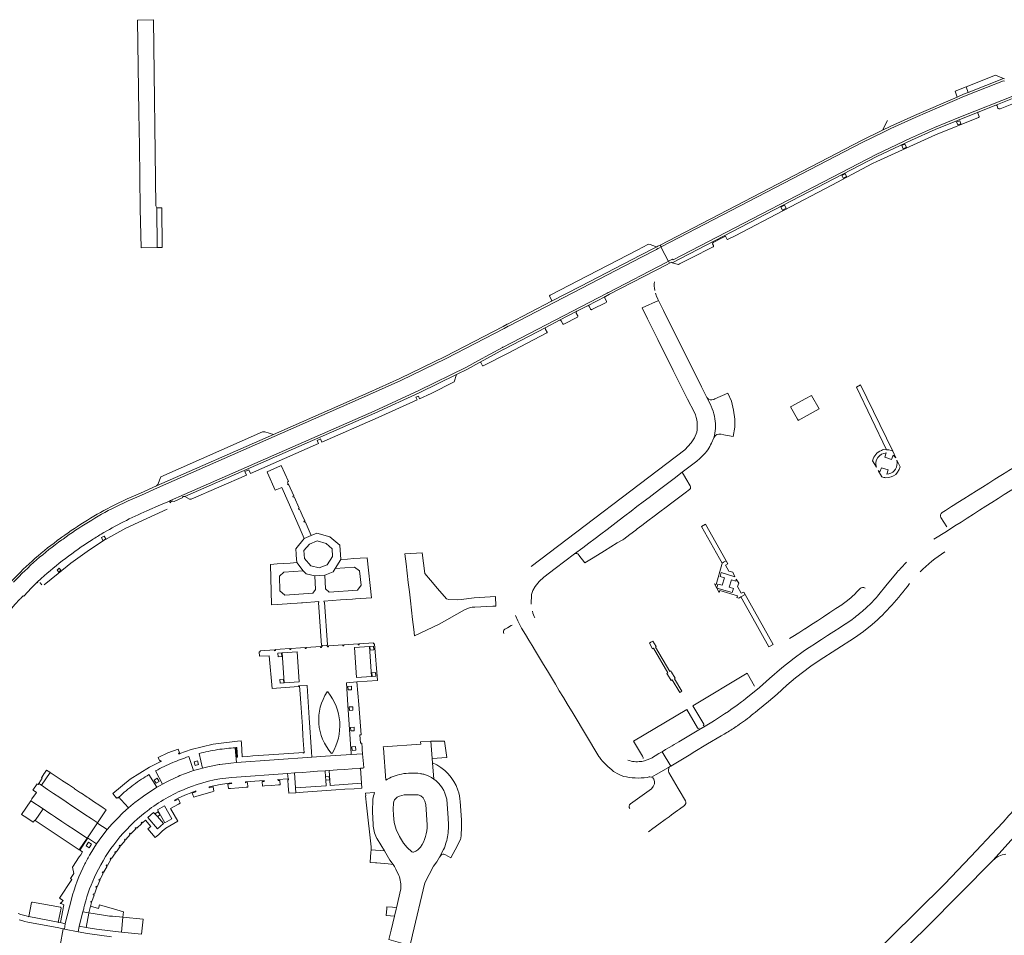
# Model space of a CAD drawing. Header units: metres. Extents: x 166325 to 190320, y 381923 to 404576.
# Tile 29 of 256: x 171239 to 171566, y 383836 to 384141. Entities that reach past the tile are written whole.
import ezdxf

# ---------------------------------------------------------------- set-up
doc = ezdxf.new("R2010")
doc.units = ezdxf.units.M
for name, color, linetype, lineweight in [('B-WE-VH-VERHARDING_ASFALT-GV', 8, 'Continuous', 18), ('B-WE-VH-VERHARDING_BETON-GV', 8, 'Continuous', 18), ('B-WE-VH-VERHARDING_BETONSTRAATSTEEN-GV', 8, 'Continuous', 18), ('B-WE-VH-VERHARDING_STRAATBAKSTEEN-GV', 8, 'Continuous', 18)]:
    doc.layers.add(name, color=color, linetype=linetype, lineweight=lineweight)

msp = doc.modelspace()

# ---------------------------------------------------------------- linework, layer by layer
at = {"layer": 'B-WE-VH-VERHARDING_ASFALT-GV', "flags": 128}
for points in [[(171467.381, 384015.208), (171467.308, 384015.351), (171465.669, 384018.647), (171453.061, 384044.003), (171452.861, 384044.406), (171451.395, 384047.354), (171445.918, 384044.855), (171447.694, 384041.279), (171451.112, 384034.397), (171453.168, 384030.258), (171454.223, 384028.135), (171456.269, 384024.014), (171460.998, 384014.494), (171463.326, 384010.067)], [(171468.791, 384012.459), (171467.522, 384014.996), (171467.484, 384015.047)], [(171464.089, 384003.516), (171463.392, 384001.664), (171462.244, 383999.973), (171460.093, 383997.65), (171409.005, 383958.931)], [(171468.955, 383999.883), (171469.795, 384001.675)], [(171409.036, 383946.367), (171409.159, 383949.534), (171409.611, 383950.923), (171410.331, 383952.195), (171411.691, 383953.851), (171413.218, 383955.356), (171417.064, 383958.235), (171423.494, 383963.048), (171426.235, 383965.13), (171428.161, 383966.593), (171430.3, 383968.218), (171432.213, 383969.671), (171434.268, 383971.232), (171436.253, 383972.74), (171438.25, 383974.257), (171440.186, 383975.727), (171442.274, 383977.314), (171444.213, 383978.786), (171446.258, 383980.34), (171448.227, 383981.835), (171450.245, 383983.369), (171452.207, 383984.859), (171454.345, 383986.483), (171456.61, 383988.203), (171459.286, 383990.236), (171464.076, 383993.876), (171465.13, 383994.782), (171466.114, 383995.764)], [(171587.853, 383996.452), (171575.169, 383988.392), (171572.293, 383986.563), (171570.312, 383985.303), (171568.343, 383984.051), (171566.386, 383982.806), (171564.314, 383981.488), (171562.254, 383980.178), (171560.233, 383978.893), (171558.175, 383977.584), (171556.09, 383976.258), (171554.064, 383974.97), (171552.015, 383973.667), (171549.961, 383972.36), (171547.113, 383970.549), (171542.983, 383967.93)], [(171530.752, 383956.949), (171528.102, 383953.808), (171527.438, 383953.021), (171524.252, 383948.989)], [(171403.835, 383942.574), (171404.557, 383940.763), (171405.251, 383939.469), (171405.878, 383938.425), (171407.195, 383936.233), (171408.299, 383934.396), (171409.383, 383932.59), (171410.489, 383930.751), (171411.809, 383928.553), (171413.134, 383926.348), (171414.457, 383924.145), (171415.765, 383921.968), (171417.087, 383919.767), (171418.402, 383917.578), (171419.745, 383915.343), (171421.029, 383913.205), (171422.955, 383909.967), (171431.532, 383895.722), (171431.714, 383895.483)], [(171513.623, 383939.799), (171511.752, 383938.594), (171509.688, 383937.266), (171508.787, 383936.686), (171507.639, 383935.947), (171505.623, 383934.65), (171504.33, 383933.817), (171503.538, 383933.307), (171501.46, 383931.97), (171500.92, 383931.622), (171499.472, 383930.578), (171496.524, 383928.454), (171492.351, 383925.14), (171488.307, 383921.689), (171484.969, 383918.599), (171484.91, 383918.567), (171481.695, 383915.96), (171480.427, 383914.938), (171479.621, 383914.347), (171478.962, 383913.863), (171477.546, 383912.824), (171475.492, 383911.318), (171474.61, 383910.671), (171473.37, 383909.858), (171471.344, 383908.53), (171469.992, 383907.644), (171469.167, 383907.154), (171466.932, 383905.825), (171464.743, 383904.523), (171462.526, 383903.205), (171460.339, 383901.904), (171458.119, 383900.584), (171456.642, 383899.706), (171455.898, 383899.264), (171453.741, 383897.981), (171452.589, 383897.296), (171455.433, 383892.515), (171462.126, 383896.523), (171462.944, 383897.013), (171467.714, 383899.856), (171472.26, 383902.565), (171473.222, 383903.138), (171473.266, 383903.164), (171474.054, 383903.627), (171474.125, 383903.669)], [(171482.886, 383909.844), (171483.493, 383910.332), (171484.409, 383911.068), (171487.994, 383913.95), (171490.853, 383916.446), (171494.075, 383919.439), (171496.954, 383921.815), (171502.059, 383925.698), (171504.763, 383927.596), (171516.532, 383935.148), (171519.586, 383937.254), (171522.453, 383939.609)], [(171447.589, 383888.749), (171448.297, 383888.917), (171448.431, 383888.91), (171448.521, 383888.905), (171449.023, 383888.877), (171450.634, 383889.766), (171454.676, 383891.996), (171455.063, 383892.21), (171455.138, 383892.272), (171455.197, 383892.321), (171455.433, 383892.515), (171452.589, 383897.296), (171451.519, 383896.66), (171450.258, 383895.91), (171449.345, 383895.368), (171449.245, 383895.308)], [(171436.469, 383890.703), (171438.047, 383889.796), (171439.729, 383889.099)], [(171356.37, 383881.481), (171356.281, 383877.299), (171356.5, 383873.122)], [(171367.63, 383883.001), (171371.411, 383882.95), (171372.353, 383882.614), (171373.111, 383881.96), (171373.722, 383880.893), (171374.06, 383879.711), (171374.42, 383872.948)], [(171381.39, 383875.167), (171380.94, 383881.501)], [(171365.263, 383869.092), (171364.16, 383871.452), (171363.523, 383873.796), (171363.27, 383876.211), (171363.137, 383878.184), (171363.21, 383880.161)], [(171357.8, 383868.311), (171360.212, 383864.308), (171362.06, 383861.241), (171363.096, 383859.762), (171363.577, 383859.075), (171363.704, 383858.899), (171364.082, 383858.191), (171365.03, 383856.172)], [(171372.243, 383865.544), (171371.38, 383864.692), (171370.65, 383864.166), (171369.953, 383863.854), (171369.633, 383863.857), (171369.332, 383863.964), (171367.769, 383865.485), (171366.61, 383866.862), (171365.263, 383869.092)], [(171378.585, 383862.22), (171379.93, 383864.78)], [(171365.67, 383851.662), (171364.204, 383845.401), (171364.095, 383844.935), (171363.541, 383842.571), (171362.455, 383837.934), (171361.73, 383834.841), (171368.731, 383832.865), (171368.844, 383833.122), (171369.149, 383834.418), (171369.621, 383836.422), (171373.68, 383853.651), (171375.072, 383856.493), (171376.57, 383859.28), (171377.625, 383860.717), (171378.585, 383862.22)]]:
    msp.add_lwpolyline(points, dxfattribs=at)
at = {"layer": 'B-WE-VH-VERHARDING_ASFALT-GV'}
for points in [[(171469.267, 384011.338, 0.0180041), (171468.791, 384012.459)], [(171463.326, 384010.067, -0.1552531), (171464.089, 384003.516)], [(171470.133, 384008.017, 0.0536412), (171469.267, 384011.338)], [(171469.795, 384001.675, 0.1005992), (171470.133, 384008.017)], [(171466.114, 383995.764, 0.1114818), (171468.955, 383999.883)], [(171538.372, 383957.104, -0.0517602), (171546.557, 383963.715)], [(171533.911, 383960.376, 0.0185182), (171530.752, 383956.949)], [(171522.453, 383939.609, 0.0549033), (171534.819, 383953.181)], [(171521.501, 383946.123, -0.0112438), (171519.655, 383944.417)], [(171410.28, 383941.768, -0.0503401), (171409.431, 383943.975)], [(171517.77, 383942.827, -0.0114367), (171515.787, 383941.304)], [(171513.82, 383939.93, 0.0480621), (171513.623, 383939.799)], [(171477.678, 383905.94, 0.0226155), (171482.886, 383909.844)], [(171474.125, 383903.669, 0.014805), (171477.678, 383905.94)], [(171431.714, 383895.483, 0.0626113), (171436.469, 383890.703)], [(171445.525, 383894.035, -0.1153986), (171441.183, 383894.498)], [(171445.874, 383894.085, -0.0116331), (171445.525, 383894.035)], [(171449.245, 383895.308, -0.0945609), (171445.874, 383894.085)], [(171365.902, 383889.851, 0.0920043), (171360.652, 383887.83)], [(171372.093, 383890.003, 0.0888366), (171365.902, 383889.851)], [(171380.94, 383881.501, 0.1967787), (171376.639, 383888.213)], [(171439.729, 383889.099, 0.0463646), (171443.657, 383888.557)], [(171443.657, 383888.557, 0.0462759), (171447.589, 383888.749)], [(171356.985, 383883.685, 0.0629748), (171356.37, 383881.481)], [(171363.21, 383880.161, -0.2379115), (171364.521, 383882.141)], [(171364.521, 383882.141, -0.1222164), (171367.63, 383883.001)], [(171356.5, 383873.122, 0.1085954), (171357.626, 383868.645)], [(171374.42, 383872.948, -0.1597844), (171372.243, 383865.544)], [(171365.03, 383856.172, -0.1223844), (171365.67, 383851.662)]]:
    msp.add_lwpolyline(points, format="xyb", dxfattribs=at)
at = {"layer": 'B-WE-VH-VERHARDING_BETON-GV', "flags": 128}
msp.add_lwpolyline([(171455.698, 383923.722), (171455.45, 383924.134), (171455.187, 383923.975), (171450.352, 383932.101), (171450.565, 383932.225), (171449.455, 383934.064), (171448.825, 383933.682), (171448.359, 383933.399), (171449.425, 383931.544), (171449.687, 383931.709), (171454.536, 383923.542), (171454.153, 383923.322), (171454.374, 383922.937), (171455.595, 383920.995), (171455.94, 383921.185), (171458.473, 383917.03), (171459.112, 383917.442), (171456.657, 383921.581), (171456.907, 383921.719)], close=True, dxfattribs=at)
at = {"layer": 'B-WE-VH-VERHARDING_BETONSTRAATSTEEN-GV', "flags": 128}
for points in [[(171278.146, 384140.571), (171278.581, 384109.723), (171278.737, 384098.66), (171279.032, 384077.784), (171279.31, 384064.906), (171284.71, 384064.922), (171284.58, 384078.181), (171284.264, 384078.855), (171283.396, 384140.728)], [(171566.078, 384121.212), (171563.474, 384122.334), (171553.652, 384118.351), (171554.381, 384116.563)], [(171554.381, 384116.563), (171553.652, 384118.351), (171550.006, 384116.997), (171550.684, 384114.995), (171552.855, 384115.933)], [(171569.444, 384112.855), (171570.722, 384115.173), (171563.538, 384112.306), (171563.72, 384112.306), (171563.896, 384112.229), (171563.985, 384112.086), (171564.277, 384111.322), (171564.357, 384111.184), (171564.512, 384111.081), (171564.694, 384111.042), (171564.956, 384111.058)], [(171508.977, 384085.743), (171522.495, 384092.849), (171523.983, 384093.53), (171543.507, 384102.472), (171557.758, 384108.177), (171557.933, 384108.327), (171557.988, 384108.449), (171558.001, 384108.566), (171557.588, 384109.656), (171557.588, 384109.798), (171557.624, 384109.888), (171557.729, 384109.987), (171543.41, 384104.18), (171535.53, 384100.66), (171524.04, 384095.25), (171455.9, 384059.89), (171458.003, 384059.353), (171458.334, 384059.52), (171462.186, 384061.462), (171469.511, 384065.155), (171469.641, 384065.328), (171469.68, 384065.473), (171469.66, 384065.612), (171469.381, 384066.205), (171469.373, 384066.339), (171469.399, 384066.476), (171469.464, 384066.556), (171469.581, 384066.646), (171472.337, 384068.043), (171473.664, 384068.715), (171474.231, 384067.672), (171474.384, 384067.612), (171476.825, 384068.843)], [(171551.947, 384106.111), (171550.89, 384105.721), (171550.517, 384106.733), (171551.574, 384107.123)], [(171533.823, 384098.296), (171532.777, 384097.828), (171532.307, 384098.879), (171533.353, 384099.346)], [(171513.944, 384088.628), (171512.809, 384088.052), (171512.351, 384088.955), (171513.487, 384089.53)], [(171284.71, 384064.922), (171286.369, 384064.944), (171286.192, 384078.197), (171284.58, 384078.181)], [(171493.785, 384078.026), (171492.588, 384077.435), (171492.094, 384078.433), (171493.292, 384079.025)], [(171445.4, 384062.407), (171450.384, 384064.992), (171450.848, 384065.233), (171450.41, 384065.347), (171448.567, 384065.993), (171448.181, 384066.043), (171447.805, 384065.945), (171444.466, 384064.214), (171424.579, 384053.904), (171415.797, 384049.353), (171415.315, 384049.102), (171415.233, 384049.059), (171415.17, 384048.949), (171415.168, 384048.829), (171415.941, 384047.389), (171415.961, 384047.241), (171415.829, 384047.07), (171425.584, 384052.13)], [(171433.773, 384048.713), (171427.751, 384045.583), (171427.813, 384045.58), (171428.008, 384045.569), (171428.173, 384045.519), (171428.313, 384045.41), (171428.818, 384044.42), (171428.922, 384044.341), (171429.061, 384044.285), (171429.211, 384044.315), (171434.014, 384046.724), (171434.095, 384046.848), (171434.116, 384046.966), (171434.094, 384047.092), (171433.579, 384048.104), (171433.538, 384048.252), (171433.547, 384048.403), (171433.583, 384048.516), (171433.681, 384048.622)], [(171424.467, 384041.855), (171424.539, 384041.972), (171424.559, 384042.096), (171424.536, 384042.238), (171424.04, 384043.18), (171424.003, 384043.287), (171424.004, 384043.41), (171424.045, 384043.543), (171424.162, 384043.687), (171424.209, 384043.742), (171418.449, 384040.748), (171418.5, 384040.751), (171418.732, 384040.76), (171418.873, 384040.688), (171419.012, 384040.549), (171419.568, 384039.539), (171419.69, 384039.477), (171419.918, 384039.497)], [(171358.175, 384008.413), (171371.124, 384014.315), (171370.718, 384015.186), (171371.517, 384015.558), (171371.919, 384014.677), (171375.813, 384016.452), (171383.445, 384020.282), (171384.162, 384022.719), (171372.01, 384016.75), (171357.096, 384009.893), (171293.882, 383982.124), (171295.409, 383981.294), (171295.999, 383981.238), (171314.322, 383989.246), (171313.773, 383990.466), (171315.121, 383991.073), (171315.676, 383989.838), (171338.315, 383999.733), (171337.83, 384000.809), (171338.943, 384001.31), (171339.433, 384000.222)], [(171517.173, 384018.506), (171527.252, 383997.706), (171528.03, 383997.634), (171528.785, 383997.436), (171529.275, 383997.221), (171518.573, 384019.318)], [(171502.309, 384015.77), (171500.162, 384014.624), (171497.925, 384013.43), (171495.719, 384012.252), (171495.27, 384012.013), (171495.231, 384011.992), (171497.583, 384007.897), (171497.796, 384007.526), (171497.864, 384007.404), (171504.864, 384011.285)], [(171284.474, 383985.666), (171323.3, 384002.751), (171320.465, 384003.715), (171319.704, 384003.689), (171285.928, 383988.726), (171284.889, 383986.152)], [(171471.646, 383961.562), (171472.502, 383960.008), (171473.005, 383960.282), (171473.905, 383960.771), (171467.06, 383972.986), (171465.714, 383972.164)], [(171267.584, 383968.108), (171266.633, 383967.556), (171266.101, 383968.472), (171267.053, 383969.024)], [(171345.369, 383965.951), (171342.113, 383968.713), (171337.723, 383970.02), (171335.904, 383969.214), (171333.586, 383968.192), (171333.576, 383968.185), (171330.795, 383964.801), (171330.916, 383962.964), (171330.937, 383962.645), (171331.099, 383960.181), (171333.224, 383957.48), (171334.164, 383956.461), (171337.06, 383955.757), (171340.37, 383955.96), (171343.161, 383957.1), (171343.911, 383958.229), (171345.696, 383961.195)], [(171341.204, 383959.469), (171338.543, 383958.405), (171335.719, 383959.101), (171333.614, 383961.592), (171333.441, 383964.157), (171335.286, 383966.33), (171337.832, 383967.371), (171340.875, 383966.484), (171342.854, 383964.738), (171343.011, 383962.261)], [(171470.729, 383951.716), (171471.12, 383953.047), (171472.597, 383952.649), (171473.318, 383955.123), (171471.852, 383955.528), (171472.267, 383956.915), (171476.803, 383955.502), (171476.062, 383956.945), (171474.815, 383957.308), (171473.654, 383959.381), (171474.43, 383959.82), (171473.905, 383960.771), (171473.005, 383960.282), (171472.502, 383960.008), (171472.499, 383959.517), (171470.538, 383952.937), (171469.963, 383953.108)], [(171252.668, 383957.638), (171251.935, 383957.018), (171251.359, 383957.7), (171252.092, 383958.32)], [(171470.729, 383951.716), (171471.558, 383950.274), (171471.728, 383950.849), (171477.608, 383949.115), (171477.438, 383948.539), (171478.148, 383948.33), (171478.813, 383948.753), (171480.213, 383949.519), (171479.715, 383950.393), (171478.908, 383949.997), (171477.693, 383952.207), (171478.086, 383953.297), (171477.237, 383954.619), (171477.062, 383954.008), (171475.616, 383954.46), (171474.894, 383951.974), (171476.354, 383951.571), (171475.917, 383950.197)], [(171482.2, 383942.7), (171488.078, 383932.196), (171489.463, 383932.931), (171480.213, 383949.519), (171478.813, 383948.753)], [(171350.997, 383921.92), (171355.982, 383922.296), (171355.23, 383932.268), (171350.244, 383931.891)], [(171264.806, 383873.685), (171267.688, 383878.012), (171266.717, 383878.658), (171265.589, 383879.408), (171263.538, 383880.771), (171261.787, 383881.935), (171261.41, 383882.185), (171259.501, 383883.454), (171259.206, 383883.65), (171258.546, 383884.089), (171257.226, 383884.966), (171257.14, 383885.023), (171255.128, 383886.361), (171253.195, 383887.645), (171253.072, 383887.727), (171251.075, 383889.054), (171249.024, 383890.417), (171246.184, 383886.112), (171248.203, 383884.765), (171250.197, 383883.434), (171252.251, 383882.064), (171254.347, 383880.665), (171256.325, 383879.345), (171258.526, 383877.876), (171260.651, 383876.459), (171262.699, 383875.091), (171264.694, 383873.761)], [(171340.507, 383890.946), (171338.013, 383890.77), (171335.519, 383890.594), (171333.025, 383890.417), (171330.526, 383890.241), (171330.285, 383890.224), (171330.655, 383885.237), (171340.877, 383885.959), (171340.74, 383887.809), (171340.653, 383888.98)], [(171352.571, 383886.785), (171342.219, 383886.054), (171341.866, 383891.055), (171340.507, 383890.946), (171340.653, 383888.98), (171341.851, 383889.069), (171341.932, 383887.897), (171340.74, 383887.809), (171340.877, 383885.959), (171330.655, 383885.237), (171330.773, 383883.649), (171333.269, 383883.823), (171336.339, 383884.037), (171339.408, 383884.251), (171344.036, 383884.574), (171347.109, 383884.783), (171350.182, 383884.993), (171352.678, 383885.163)], [(171352.24, 383891.774), (171351.978, 383891.756), (171349.484, 383891.579), (171346.991, 383891.403), (171344.497, 383891.227), (171341.866, 383891.055), (171342.219, 383886.054), (171352.571, 383886.785), (171352.455, 383888.527)], [(171242.645, 383881.005), (171246.708, 383878.292), (171248.665, 383876.987), (171249.52, 383876.416), (171250.816, 383875.552), (171252.967, 383874.117), (171254.999, 383872.761), (171257.087, 383871.368), (171259.176, 383869.975), (171261.33, 383868.538), (171261.457, 383868.672), (171264.806, 383873.685), (171264.694, 383873.761), (171262.699, 383875.091), (171260.651, 383876.459), (171258.526, 383877.876), (171256.325, 383879.345), (171254.347, 383880.665), (171252.251, 383882.064), (171250.197, 383883.434), (171248.203, 383884.765), (171246.184, 383886.112), (171245.273, 383886.72), (171245.045, 383886.375), (171244.799, 383886.538), (171244.706, 383886.599), (171243.32, 383884.545), (171243.467, 383884.448), (171244.49, 383883.77), (171243.034, 383881.587)], [(171244.135, 383874.434), (171258.751, 383864.675), (171261.33, 383868.538), (171259.176, 383869.975), (171257.087, 383871.368), (171254.999, 383872.761), (171252.967, 383874.117), (171250.816, 383875.552), (171249.52, 383876.416), (171248.665, 383876.987), (171246.708, 383878.292)], [(171284.827, 383877.943), (171287.25, 383873.662), (171289.545, 383874.96), (171287.121, 383879.242)], [(171284.726, 383875.693), (171283.933, 383876.606), (171283.493, 383877.107), (171281.538, 383875.407), (171284.767, 383871.695), (171286.722, 383873.395)], [(171355.503, 383860.471), (171357.242, 383860.348), (171357.715, 383860.315), (171361.448, 383860.05), (171363.096, 383859.762), (171362.06, 383861.241), (171360.212, 383864.308), (171355.806, 383864.62), (171355.741, 383863.735), (171355.641, 383862.369)], [(171241.965, 383842.438), (171251.746, 383840.558), (171252.696, 383845.237), (171252.698, 383845.332), (171252.666, 383845.422), (171252.594, 383845.5), (171252.497, 383845.543), (171243.231, 383847.292), (171243.122, 383847.269), (171243.022, 383847.218), (171242.959, 383847.166), (171242.908, 383847.103)], [(171273.227, 383842.26), (171269.812, 383842.552), (171268.799, 383842.638), (171266.854, 383842.953), (171261.944, 383843.747), (171261.911, 383843.623), (171261.032, 383838.874), (171264.502, 383838.313), (171269.009, 383837.721), (171270.768, 383837.527), (171272.748, 383837.309)]]:
    msp.add_lwpolyline(points, close=True, dxfattribs=at)
for points in [[(171566.411, 384120.333), (171566.09, 384120.449), (171554.81, 384115.999), (171554.558, 384115.89), (171553.138, 384115.277), (171536.78, 384108.207), (171528.685, 384104.524), (171526.196, 384103.305), (171519.162, 384099.862), (171452.216, 384065.138), (171452.408, 384064.77), (171454.641, 384060.508), (171454.71, 384060.376), (171456.093, 384061.101), (171456.215, 384060.858), (171523.723, 384095.89), (171535.232, 384101.309), (171543.129, 384104.837), (171551.782, 384108.382), (171570.282, 384115.767)], [(171550.684, 384114.995), (171550.006, 384116.997)], [(171527.538, 384107.252), (171525.882, 384103.947), (171528.38, 384105.17), (171536.49, 384108.86), (171550.684, 384114.995)], [(171399.742, 384031.83), (171434.352, 384049.775), (171434.604, 384049.95), (171434.782, 384050.042), (171453.938, 384059.972), (171454.71, 384060.376), (171454.641, 384060.508), (171452.408, 384064.77), (171452.216, 384065.138), (171451.524, 384064.779), (171451.177, 384064.599), (171450.713, 384064.358), (171445.729, 384061.773), (171425.913, 384051.496), (171401.73, 384038.952), (171401.411, 384038.786), (171400.013, 384038.062), (171380.79, 384028.091), (171365.684, 384020.773), (171355.311, 384016.056), (171323.588, 384002.097), (171284.762, 383985.012), (171279.406, 383982.655), (171274.992, 383980.744), (171270.675, 383978.648)], [(171454.267, 384059.338), (171435.121, 384049.414), (171435.112, 384049.409)], [(171445.918, 384044.855), (171451.395, 384047.354), (171451.186, 384047.776), (171450.71, 384048.754), (171450.629, 384048.984), (171450.588, 384049.102), (171450.35, 384049.78)], [(171414.251, 384036.559), (171414.326, 384036.658), (171414.335, 384036.776), (171413.823, 384037.737), (171413.746, 384037.935), (171413.778, 384038.144), (171413.932, 384038.383), (171400.017, 384031.168)], [(171399.903, 384031.121), (171392.068, 384026.836), (171392.204, 384026.806), (171392.353, 384026.723), (171392.857, 384025.668), (171392.981, 384025.588), (171393.101, 384025.585), (171401.152, 384029.768), (171414.251, 384036.559)], [(171356.803, 384010.545), (171371.703, 384017.395), (171387.535, 384025.171), (171391.297, 384027.229), (171399.555, 384031.745)], [(171467.522, 384014.996), (171468.791, 384012.459)], [(171472.434, 384002.759), (171476.253, 384002.067), (171476.723, 384005.168), (171476.758, 384007.835), (171476.378, 384010.91), (171475.653, 384013.818), (171474.393, 384016.557), (171470.122, 384014.603), (171469.785, 384014.449)], [(171281.22, 383977.343), (171285.813, 383979.36), (171288.783, 383980.665), (171289.121, 383980.813), (171293.595, 383982.778), (171356.803, 384010.545)], [(171527.098, 383996.64), (171526.654, 383995.241), (171528.916, 383994.454), (171529.397, 383995.906), (171530.308, 383995.037), (171529.275, 383997.221), (171528.785, 383997.436), (171528.03, 383997.634), (171527.252, 383997.706), (171526.313, 383997.742)], [(171522.595, 383994.072), (171523.825, 383991.966)], [(171530.287, 383989.526), (171530.892, 383990.243), (171531.398, 383991.126), (171531.764, 383992.075), (171530.67, 383994.291), (171530.715, 383993.403), (171530.723, 383993.25)], [(171570.406, 383992.376), (171569.207, 383991.623), (171567.93, 383990.82), (171567.22, 383990.373), (171565.834, 383989.502), (171565.244, 383989.131), (171563.282, 383987.897), (171561.202, 383986.59), (171559.136, 383985.291), (171557.108, 383984.017), (171555.043, 383982.719), (171552.952, 383981.404), (171550.919, 383980.126), (171549.414, 383979.18), (171548.864, 383978.834), (171546.803, 383977.539), (171545.685, 383976.836), (171545.354, 383976.526), (171545.161, 383976.115), (171545.138, 383975.633), (171545.308, 383975.181), (171547.259, 383972.078)], [(171461.916, 383985.663), (171460.494, 383988.135), (171459.286, 383990.236), (171456.61, 383988.203), (171454.345, 383986.483), (171452.207, 383984.859), (171450.245, 383983.369), (171448.227, 383981.835), (171446.258, 383980.34), (171444.213, 383978.786), (171442.274, 383977.314), (171440.186, 383975.727), (171438.25, 383974.257), (171436.253, 383972.74), (171434.268, 383971.232), (171432.213, 383969.671), (171430.3, 383968.218), (171428.161, 383966.593), (171426.235, 383965.13), (171423.494, 383963.048)], [(171527.342, 383989.594), (171527.761, 383991.011), (171525.488, 383991.682), (171525.042, 383990.338), (171524.409, 383990.829)], [(171524.409, 383990.829), (171525.613, 383988.683)], [(171547.113, 383970.549), (171549.961, 383972.36), (171552.015, 383973.667), (171554.064, 383974.97), (171556.09, 383976.258), (171558.175, 383977.584), (171560.233, 383978.893), (171562.254, 383980.178), (171564.314, 383981.488), (171566.386, 383982.806), (171568.343, 383984.051), (171570.312, 383985.303), (171572.293, 383986.563), (171575.169, 383988.392)], [(171424.814, 383962.846), (171424.921, 383962.703), (171426.865, 383960.097), (171429.047, 383961.435), (171431.12, 383962.707), (171433.421, 383964.118), (171435.479, 383965.381), (171437.657, 383966.717), (171437.691, 383966.736), (171439.482, 383967.732), (171439.853, 383968.011), (171441.856, 383969.52), (171443.798, 383970.982), (171444.323, 383971.377), (171445.893, 383972.56), (171447.838, 383974.024), (171449.89, 383975.569), (171451.865, 383977.056), (171453.89, 383978.581), (171455.858, 383980.063), (171458.002, 383981.677), (171460.275, 383983.389), (171461.67, 383984.439)], [(171289.044, 383980.067), (171288.783, 383980.665), (171285.813, 383979.36), (171281.22, 383977.343)], [(171247.067, 383952.827), (171251.741, 383956.607), (171255.94, 383960.016), (171262.17, 383964.455), (171266.696, 383967.392), (171269.309, 383968.915), (171274.24, 383971.65), (171287.95, 383977.959)], [(171377.924, 383951.56), (171375.574, 383954.317), (171373.718, 383956.529), (171372.818, 383963.454), (171367.065, 383963.088), (171367.456, 383959.716), (171367.813, 383956.641), (171368.17, 383953.567), (171368.527, 383950.492), (171368.884, 383947.418), (171369.241, 383944.343), (171369.598, 383941.269), (171369.99, 383937.896), (171370.243, 383935.779), (171378.392, 383939.67), (171386.828, 383944.471)], [(171222.218, 383935.168), (171219.191, 383930.842), (171223.321, 383927.952), (171226.341, 383932.26), (171229.211, 383936.152), (171235.199, 383943.675), (171237.367, 383946.212), (171239.032, 383948.012), (171239.283, 383948.285), (171239.484, 383948.502), (171240.101, 383949.167), (171240.307, 383948.984), (171242.857, 383951.789), (171244.807, 383953.671), (171246.103, 383954.922)], [(171246.103, 383954.922), (171244.807, 383953.671), (171244.965, 383953.504)], [(171245.766, 383953.397), (171246.288, 383952.806)], [(171506.727, 383805.836), (171540.575, 383838.974), (171562.638, 383861.188), (171575.424, 383875.435), (171591.398, 383894.385), (171595.324, 383899.243), (171599.161, 383904.173), (171607.874, 383915.901), (171615.181, 383926.023), (171633.656, 383952.264), (171628.866, 383955.635), (171610.091, 383929.148), (171602.162, 383918.288), (171594.076, 383907.545)], [(171390.277, 383945.387), (171396.32, 383945.724), (171397.326, 383945.733), (171397.19, 383948.861), (171390.124, 383948.45), (171385.756, 383947.912), (171384.458, 383947.848), (171381.626, 383947.912), (171380.865, 383948.159), (171377.924, 383951.56)], [(171518.42, 383951.57), (171517.535, 383950.636), (171516.398, 383949.436), (171516.028, 383949.113), (171515.453, 383948.612), (171514.2, 383947.607), (171512.456, 383946.209), (171512.335, 383946.13), (171510.392, 383944.861), (171508.356, 383943.531), (171506.302, 383942.189), (171504.262, 383940.857), (171502.255, 383939.546), (171500.179, 383938.19), (171500.061, 383938.113), (171498.088, 383936.873), (171496.031, 383935.581), (171494.994, 383934.929)], [(171413.134, 383926.348), (171411.809, 383928.553), (171410.489, 383930.751), (171409.383, 383932.59), (171408.299, 383934.396), (171407.195, 383936.233), (171405.878, 383938.425), (171405.251, 383939.469), (171404.557, 383940.763), (171403.835, 383942.574)], [(171496.524, 383928.454), (171499.472, 383930.578), (171500.92, 383931.622), (171501.46, 383931.97), (171503.538, 383933.307), (171504.33, 383933.817), (171505.623, 383934.65), (171507.639, 383935.947), (171508.787, 383936.686), (171509.688, 383937.266), (171511.752, 383938.594), (171513.623, 383939.799)], [(171402.664, 383939.428), (171402.355, 383939.221), (171401.187, 383938.531), (171400.278, 383937.994)], [(171422.955, 383909.967), (171421.029, 383913.205), (171419.745, 383915.343), (171418.402, 383917.578), (171417.087, 383919.767), (171415.765, 383921.968), (171414.457, 383924.145), (171413.134, 383926.348)], [(171483.263, 383919.113), (171480.911, 383923.37), (171462.854, 383912.554), (171466.432, 383906.47)], [(171449.245, 383895.308), (171449.345, 383895.368), (171450.258, 383895.91), (171451.519, 383896.66), (171452.589, 383897.296), (171453.741, 383897.981), (171455.898, 383899.264), (171456.642, 383899.706), (171458.119, 383900.584), (171460.339, 383901.904), (171462.526, 383903.205), (171464.743, 383904.523), (171466.932, 383905.825), (171469.167, 383907.154), (171469.992, 383907.644), (171471.344, 383908.53), (171473.37, 383909.858), (171474.61, 383910.671), (171475.492, 383911.318), (171477.546, 383912.824), (171478.962, 383913.863), (171479.621, 383914.347), (171480.427, 383914.938), (171481.695, 383915.96), (171484.91, 383918.567)], [(171460.789, 383911.373), (171443.061, 383900.819), (171446.112, 383895.811)], [(171464.332, 383905.26), (171460.789, 383911.373)], [(171376.639, 383888.213), (171376.248, 383893.605), (171376.148, 383894.987), (171375.726, 383900.805), (171372.271, 383900.537), (171372.325, 383899.833), (171359.85, 383898.865), (171359.877, 383898.517)], [(171299.724, 383891.864), (171301.511, 383892.304), (171302.637, 383892.521), (171305.307, 383893.036), (171305.536, 383893.065), (171308.274, 383893.413), (171309.142, 383893.523), (171311.04, 383893.66), (171310.742, 383897.294), (171310.637, 383898.575)], [(171359.877, 383898.517), (171360.652, 383887.83)], [(171286.42, 383886.55), (171287.846, 383887.324), (171289.016, 383887.864), (171291.646, 383889.076), (171292.237, 383889.349), (171294.138, 383890.043), (171296.78, 383891.008), (171295.158, 383895.68)], [(171298.598, 383896.663), (171299.724, 383891.864)], [(171284.144, 383890.947), (171286.42, 383886.55)], [(171455.063, 383892.21), (171454.676, 383891.996), (171450.634, 383889.766), (171449.023, 383888.877), (171449.523, 383888.598), (171449.844, 383888.123), (171450.029, 383887.352), (171450.032, 383886.559), (171449.644, 383885.698), (171449.047, 383884.966), (171442.093, 383879.912)], [(171271.951, 383882.218), (171272.738, 383881.309), (171275.076, 383878.607), (171276.689, 383879.96), (171277.264, 383880.394), (171279.653, 383882.196), (171280.511, 383882.844), (171282.081, 383883.864), (171284.526, 383885.454), (171281.937, 383889.678)], [(171455.617, 383889.053), (171454.87, 383890.342)], [(171460.314, 383880.945), (171458.267, 383884.478), (171457.916, 383885.084), (171455.617, 383889.053)], [(171374.06, 383879.711), (171373.722, 383880.893), (171373.111, 383881.96), (171372.353, 383882.614), (171371.411, 383882.95), (171367.63, 383883.001)], [(171363.21, 383880.161), (171363.137, 383878.184), (171363.27, 383876.211), (171363.523, 383873.796), (171364.16, 383871.452), (171365.263, 383869.092), (171366.61, 383866.862), (171367.769, 383865.485), (171369.332, 383863.964), (171369.633, 383863.857), (171369.953, 383863.854), (171370.65, 383864.166), (171371.38, 383864.692), (171372.243, 383865.544)], [(171374.42, 383872.948), (171374.06, 383879.711)], [(171448.009, 383870.654), (171449.445, 383871.704), (171451.527, 383873.226), (171453.593, 383874.736), (171454.887, 383875.682), (171455.74, 383876.306), (171457.731, 383877.761), (171458.376, 383878.233), (171459.992, 383879.414)], [(171575.424, 383875.435), (171562.638, 383861.188)], [(171563.968, 383871.727), (171555.299, 383862.397), (171546.498, 383853.193), (171510.332, 383817.546), (171505.618, 383813.004), (171499.988, 383807.165), (171495.732, 383802.783)], [(171269.46, 383835.766), (171261.479, 383836.859), (171258.389, 383837.431), (171253.874, 383838.314), (171253.616, 383838.363), (171253.435, 383838.397), (171252.356, 383832.876)]]:
    msp.add_lwpolyline(points, dxfattribs=at)
at = {"layer": 'B-WE-VH-VERHARDING_BETONSTRAATSTEEN-GV'}
for points in [[(171450.137, 384050.68, -0.0763653), (171450.049, 384053.561)], [(171399.555, 384031.745, -0.0459318), (171399.742, 384031.83)], [(171469.785, 384014.449, -0.353058), (171467.522, 384014.996)], [(171469.795, 384001.675, -0.3924402), (171472.212, 384002.842)], [(171525.518, 383997.512, 0.2541459), (171522.595, 383994.072)], [(171523.825, 383991.966, -0.4893541), (171527.098, 383996.64)], [(171526.313, 383997.742, 0.0454795), (171525.518, 383997.512)], [(171530.723, 383993.25, -0.4159477), (171527.342, 383989.594)], [(171525.613, 383988.683, 0.0720826), (171526.958, 383988.416)], [(171526.958, 383988.416, 0.1891502), (171530.287, 383989.526)], [(171461.67, 383984.439, 0.288797), (171462.025, 383985.378)], [(171462.025, 383985.378, 0.08094), (171461.916, 383985.663)], [(171281.22, 383977.343, 0.0335233), (171266.033, 383969.624)], [(171262.701, 383967.569, -0.0080158), (171266.033, 383969.624)], [(171246.103, 383954.922, -0.0392968), (171262.701, 383967.569)], [(171423.494, 383963.048, -0.403097), (171424.814, 383962.846)], [(171245.648, 383953.49, -0.0530756), (171245.766, 383953.397)], [(171520.08, 383951.646, 0.3831569), (171518.42, 383951.57)], [(171521.501, 383946.123, 0.0179772), (171524.252, 383948.989)], [(171386.828, 383944.471, -0.1183732), (171390.277, 383945.387)], [(171517.77, 383942.827, 0.011264), (171519.655, 383944.417)], [(171513.82, 383939.93, 0.0110968), (171515.787, 383941.304)], [(171400.278, 383937.994, 0.4083123), (171399.976, 383936.606)], [(171594.076, 383907.545, -0.0265154), (171563.968, 383871.727)], [(171464.957, 383905.098, -0.3824666), (171464.332, 383905.26)], [(171466.432, 383906.47, -0.4065566), (171466.268, 383905.868)], [(171301.664, 383897.399, 0.0136925), (171298.598, 383896.663)], [(171307.799, 383898.357, 0.0129058), (171304.787, 383897.97)], [(171310.637, 383898.575, 0.0119638), (171307.799, 383898.357)], [(171292.404, 383894.689, 0.0097472), (171289.842, 383893.656)], [(171446.112, 383895.811, -0.1841263), (171446.291, 383894.98)], [(171286.956, 383892.357, 0.010805), (171284.144, 383890.947)], [(171454.87, 383890.342, -0.3249074), (171455.063, 383892.21)], [(171279.487, 383888.146, 0.0142011), (171276.833, 383886.284)], [(171372.093, 383890.003, -0.0175162), (171373.302, 383889.77)], [(171373.302, 383889.77, -0.0878367), (171376.639, 383888.213)], [(171459.992, 383879.414, 0.3827238), (171460.314, 383880.945)], [(171442.093, 383879.912, 0.4073955), (171441.809, 383878.39)], [(171562.638, 383861.188, -0.1722936), (171566.912, 383863.238)]]:
    msp.add_lwpolyline(points, format="xyb", dxfattribs=at)
at = {"layer": 'B-WE-VH-VERHARDING_STRAATBAKSTEEN-GV', "flags": 128}
for points in [[(171566.456, 384121.076), (171566.078, 384121.212), (171554.381, 384116.563), (171552.855, 384115.933), (171550.684, 384114.995), (171536.49, 384108.86), (171528.38, 384105.17), (171525.882, 384103.947), (171518.84, 384100.5), (171451.886, 384065.772), (171452.216, 384065.138), (171519.162, 384099.862), (171526.196, 384103.305), (171528.685, 384104.524), (171536.78, 384108.207), (171553.138, 384115.277), (171554.558, 384115.89), (171554.81, 384115.999), (171566.09, 384120.449), (171566.411, 384120.333)], [(171570.282, 384115.767), (171551.782, 384108.382), (171543.129, 384104.837), (171535.232, 384101.309), (171523.723, 384095.89), (171456.215, 384060.858), (171456.093, 384061.101), (171454.71, 384060.376), (171455.041, 384059.743), (171455.78, 384060.13), (171455.9, 384059.89), (171524.04, 384095.25), (171535.53, 384100.66), (171543.41, 384104.18), (171557.729, 384109.987), (171563.538, 384112.306), (171570.722, 384115.173)], [(171365.684, 384020.773), (171380.79, 384028.091), (171400.013, 384038.062), (171401.411, 384038.786), (171401.73, 384038.952), (171425.913, 384051.496), (171445.729, 384061.773), (171450.713, 384064.358), (171451.177, 384064.599), (171451.524, 384064.779), (171452.216, 384065.138), (171451.886, 384065.772), (171451.194, 384065.413), (171450.848, 384065.233), (171450.384, 384064.992), (171445.4, 384062.407), (171425.584, 384052.13), (171415.829, 384047.07), (171401.4, 384039.586), (171401.081, 384039.42), (171399.684, 384038.696), (171380.47, 384028.73), (171365.38, 384021.42), (171355.019, 384016.708), (171323.3, 384002.751), (171284.474, 383985.666), (171279.118, 383983.309), (171274.694, 383981.393), (171270.357, 383979.288)], [(171400.017, 384031.168), (171413.932, 384038.383), (171418.449, 384040.748), (171424.209, 384043.742), (171427.751, 384045.583), (171433.773, 384048.713), (171435.112, 384049.409), (171435.121, 384049.414), (171454.267, 384059.338), (171455.041, 384059.743), (171454.71, 384060.376), (171453.938, 384059.972), (171434.782, 384050.042), (171434.604, 384049.95), (171434.352, 384049.775), (171399.742, 384031.83)], [(171399.555, 384031.745), (171391.297, 384027.229), (171387.535, 384025.171), (171371.703, 384017.395), (171356.803, 384010.545), (171293.595, 383982.778), (171289.121, 383980.813), (171288.783, 383980.665), (171289.044, 383980.067)], [(171372.01, 384016.75), (171384.162, 384022.719), (171387.85, 384024.53), (171391.64, 384026.602), (171392.068, 384026.836), (171399.903, 384031.121)], [(171270.675, 383978.648), (171274.992, 383980.744), (171279.406, 383982.655), (171284.762, 383985.012), (171323.588, 384002.097), (171355.311, 384016.056), (171365.684, 384020.773)], [(171293.882, 383982.124), (171357.096, 384009.893), (171372.01, 384016.75)], [(171290.278, 383980.541), (171293.016, 383981.744)], [(171252.946, 383968.594), (171252.527, 383968.288)], [(171252.946, 383967.709), (171253.366, 383968.016)], [(171244.965, 383953.504), (171244.807, 383953.671), (171242.857, 383951.789), (171240.307, 383948.984), (171240.101, 383949.167), (171239.484, 383948.502), (171239.283, 383948.285), (171239.032, 383948.012), (171237.367, 383946.212), (171235.199, 383943.675), (171229.211, 383936.152), (171226.341, 383932.26), (171223.321, 383927.952), (171223.98, 383927.49), (171224.669, 383928.493), (171225.864, 383930.251), (171226.684, 383931.459), (171226.952, 383931.828)], [(171310.637, 383898.575), (171310.742, 383897.294), (171311.04, 383893.66), (171336.152, 383895.471), (171336.026, 383897.276), (171335.238, 383908.598), (171334.501, 383919.187), (171334.489, 383919.362), (171332.029, 383919.187), (171332.192, 383916.475), (171332.406, 383913.42), (171332.623, 383910.333), (171332.939, 383905.713), (171333.153, 383902.628), (171333.365, 383899.558), (171333.565, 383896.881), (171333.246, 383896.859), (171333.231, 383897.058), (171331.73, 383896.952), (171321.815, 383896.262), (171316.452, 383895.872), (171314.77, 383895.75), (171312.982, 383895.627), (171312.672, 383900.136), (171312.61, 383900.852), (171311.397, 383900.748), (171303.32, 383899.774), (171295.991, 383898.015), (171292.199, 383896.653), (171291.845, 383896.526), (171291.747, 383896.798), (171292.104, 383896.927), (171291.681, 383898.145), (171288.253, 383896.952), (171285, 383895.34), (171285.568, 383894.182), (171285.637, 383894.217), (171285.913, 383894.355), (171286.028, 383894.085), (171285.696, 383893.922), (171282.098, 383892.159), (171275.725, 383888.119), (171269.874, 383883.404), (171271.117, 383881.862), (171271.344, 383882.09), (171271.585, 383881.85), (171271.951, 383882.218)], [(171341.157, 383917.157), (171341.389, 383917.167)], [(171353.277, 383893.26), (171352.973, 383896.62), (171349.204, 383896.369), (171340.647, 383895.78), (171336.152, 383895.471), (171311.04, 383893.66), (171309.142, 383893.523), (171308.274, 383893.413), (171305.536, 383893.065), (171305.307, 383893.036), (171302.637, 383892.521), (171301.511, 383892.304), (171299.724, 383891.864), (171298.932, 383891.634), (171296.78, 383891.008), (171294.138, 383890.043), (171292.237, 383889.349), (171291.646, 383889.076), (171289.016, 383887.864), (171287.846, 383887.324), (171286.42, 383886.55), (171285.623, 383886.089), (171284.526, 383885.454), (171282.081, 383883.864), (171280.511, 383882.844), (171279.653, 383882.196), (171277.264, 383880.394), (171276.689, 383879.96), (171275.076, 383878.607), (171273.225, 383876.91), (171271.455, 383875.128), (171269.726, 383873.284), (171268.076, 383871.369), (171266.248, 383869.042), (171264.536, 383866.628), (171262.436, 383863.273)], [(171295.158, 383895.68), (171296.78, 383891.008), (171298.932, 383891.634), (171299.724, 383891.864), (171298.598, 383896.663)], [(171281.937, 383889.678), (171284.526, 383885.454), (171285.623, 383886.089), (171286.42, 383886.55), (171284.144, 383890.947)], [(171309.443, 383888.752), (171328.042, 383890.066), (171330.285, 383890.224), (171330.526, 383890.241), (171333.025, 383890.417), (171335.519, 383890.594), (171338.013, 383890.77), (171340.507, 383890.946), (171341.866, 383891.055), (171344.497, 383891.227), (171346.991, 383891.403), (171349.484, 383891.579), (171351.978, 383891.756), (171352.24, 383891.774), (171353.058, 383891.849), (171353.402, 383891.874), (171353.277, 383893.26)], [(171376.248, 383893.605), (171376.639, 383888.213)], [(171291.553, 383874.156), (171289.139, 383878.399), (171291.804, 383879.858), (171292.326, 383880.144), (171291.786, 383881.548), (171291.194, 383881.248), (171290.582, 383880.938), (171290.423, 383881.212), (171291.692, 383881.787), (171293.915, 383882.794), (171296.181, 383883.707), (171297.48, 383884.23), (171297.566, 383883.93), (171296.897, 383883.685), (171296.284, 383883.461), (171296.836, 383882.145), (171297.485, 383882.343), (171300.215, 383883.173), (171303.004, 383883.966), (171303.56, 383884.124), (171303.307, 383885.602), (171302.733, 383885.458), (171302.004, 383885.276), (171301.906, 383885.572), (171305.62, 383886.34), (171309.435, 383886.952), (171309.446, 383886.668), (171308.738, 383886.567), (171308.118, 383886.479), (171308.394, 383885.007), (171309.012, 383885.06), (171311.875, 383885.308), (171314.211, 383885.469), (171314.825, 383885.511), (171314.72, 383887.008), (171314.082, 383886.963), (171314.059, 383887.282), (171317.138, 383887.498), (171320.209, 383887.713), (171320.24, 383887.398), (171319.593, 383887.349), (171319.698, 383885.853), (171320.34, 383885.899), (171322.651, 383886.063), (171324.97, 383886.227), (171325.6, 383886.272), (171325.493, 383887.768), (171324.855, 383887.722), (171324.832, 383888.041), (171328.238, 383888.285), (171328.042, 383890.066), (171309.443, 383888.752)], [(171356.985, 383883.685), (171353.968, 383883.455), (171354.028, 383882.591), (171353.923, 383882.584)], [(171353.923, 383882.584), (171354.275, 383879.542), (171355.881, 383865.65), (171355.806, 383864.62), (171360.212, 383864.308), (171357.8, 383868.311)], [(171380.356, 383863.06), (171381.567, 383862.436), (171382.376, 383862.018), (171384.487, 383866.124), (171385.573, 383868.235), (171385.6, 383868.473), (171385.719, 383869.514), (171385.905, 383872.05), (171385.853, 383874.593), (171385.454, 383880.691)], [(171280.723, 383877.09), (171281.315, 383877.554)], [(171260.305, 383845.411), (171260.226, 383845.081), (171259.97, 383844.067), (171261.944, 383843.747), (171262.527, 383845.888), (171262.632, 383846.268), (171262.869, 383847.122), (171262.57, 383847.212), (171262.652, 383847.526), (171262.97, 383847.436), (171263.707, 383849.623), (171263.398, 383849.718), (171263.505, 383850.026), (171263.817, 383849.919), (171264.356, 383851.537), (171264.547, 383852.11), (171264.246, 383852.22), (171264.359, 383852.523), (171264.658, 383852.406), (171265.619, 383854.507), (171265.317, 383854.641), (171265.454, 383854.94), (171265.742, 383854.804), (171266.614, 383856.701), (171266.707, 383856.902), (171266.41, 383857.047), (171266.554, 383857.333), (171266.837, 383857.176), (171267.991, 383859.178), (171267.708, 383859.347), (171267.868, 383859.628), (171268.147, 383859.495), (171269.292, 383861.473), (171269.028, 383861.652), (171269.115, 383861.787), (171269.202, 383861.92), (171269.468, 383861.752), (171270.81, 383863.632), (171270.537, 383863.818), (171270.722, 383864.074), (171270.985, 383863.902), (171272.327, 383865.783), (171272.065, 383865.984), (171272.257, 383866.243), (171272.51, 383866.044), (171272.651, 383866.208), (171274.002, 383867.776), (171273.774, 383868), (171273.978, 383868.247), (171274.214, 383868.056), (171275.725, 383869.78), (171275.491, 383870.016), (171275.723, 383870.235), (171275.947, 383870.018), (171276.382, 383870.434), (171277.617, 383871.614), (171277.397, 383871.842), (171277.629, 383872.06), (171277.855, 383871.842), (171279.513, 383873.444), (171279.309, 383873.668), (171279.537, 383873.887), (171279.757, 383873.641), (171280.731, 383874.478), (171282.508, 383872.432), (171281.579, 383871.625), (171283.963, 383868.756), (171285.163, 383869.799), (171286.349, 383870.828), (171287.534, 383871.858), (171288.871, 383872.622), (171290.216, 383873.392), (171291.553, 383874.156)], [(171262.436, 383863.273), (171264.536, 383866.628), (171261.457, 383868.672), (171261.33, 383868.538), (171261.513, 383868.416), (171258.934, 383864.553), (171259.85, 383863.941), (171259.25, 383863.043), (171258.749, 383862.295), (171256.47, 383858.887), (171256.964, 383856.782), (171255.863, 383855.136), (171256.32, 383854.83), (171252.191, 383848.613), (171253.408, 383847.806), (171252.675, 383846.972), (171252.591, 383847.028), (171252.427, 383846.841), (171252.534, 383846.804), (171252.983, 383846.649), (171253.672, 383846.41), (171252.503, 383840.489), (171252.886, 383840.372), (171254.04, 383840.021), (171254.076, 383840.161), (171256.135, 383848.214)], [(171379.93, 383864.78), (171378.585, 383862.22), (171379.011, 383862.77)], [(171256.135, 383848.214), (171254.076, 383840.161), (171254.04, 383840.021), (171254.121, 383839.996), (171253.874, 383838.314), (171258.389, 383837.431), (171258.731, 383839.127), (171258.754, 383839.243), (171259.97, 383844.067), (171260.226, 383845.081), (171260.305, 383845.411)], [(171238.715, 383841.41), (171239.675, 383841.11), (171240.648, 383840.855), (171241.632, 383840.646), (171251.91, 383838.688), (171253.435, 383838.397), (171253.616, 383838.363), (171253.874, 383838.314), (171254.121, 383839.996), (171254.04, 383840.021), (171252.886, 383840.372), (171252.503, 383840.489), (171251.913, 383840.627), (171251.893, 383840.529), (171251.746, 383840.558), (171241.965, 383842.438), (171241.959, 383842.41), (171241.812, 383842.439), (171241.831, 383842.538), (171241.086, 383842.697), (171240.197, 383842.93), (171239.32, 383843.203), (171238.462, 383843.515)], [(171252.356, 383832.876), (171253.435, 383838.397), (171251.91, 383838.688), (171241.632, 383840.646), (171240.648, 383840.855), (171239.675, 383841.11), (171238.715, 383841.41)]]:
    msp.add_lwpolyline(points, dxfattribs=at)
at = {"layer": 'B-WE-VH-VERHARDING_STRAATBAKSTEEN-GV'}
for points in [[(171399.903, 384031.121, -0.0648516), (171400.017, 384031.168)], [(171293.016, 383981.744, -0.5293064), (171293.882, 383982.124)], [(171270.357, 383979.288, 0.0396095), (171252.946, 383968.594)], [(171289.044, 383980.067, -0.4894634), (171290.278, 383980.541)], [(171253.366, 383968.016, -0.0396229), (171270.675, 383978.648)], [(171252.527, 383968.288, 0.0497092), (171236.37, 383954.109)], [(171236.897, 383953.627, -0.0496858), (171252.946, 383967.709)], [(171342.649, 383896.721, -0.3390717), (171341.157, 383917.157)], [(171341.389, 383917.167, -0.3171985), (171342.843, 383896.734)], [(171301.664, 383897.399, -0.01372), (171304.787, 383897.97)], [(171292.404, 383894.689, -0.0098368), (171295.158, 383895.68)], [(171286.956, 383892.357, -0.0107476), (171289.842, 383893.656)], [(171384.68, 383884.506, 0.2125931), (171376.248, 383893.605)], [(171279.487, 383888.146, -0.0121056), (171281.937, 383889.678)], [(171309.443, 383888.752, 0.0776265), (171294.27, 383885.02)], [(171271.951, 383882.218, -0.0135409), (171274.307, 383884.294)], [(171274.307, 383884.294, -0.0136938), (171276.833, 383886.284)], [(171281.315, 383877.554, -0.071639), (171294.27, 383885.02)], [(171385.454, 383880.691, 0.0639323), (171384.68, 383884.506)], [(171271.22, 383867.631, -0.0590654), (171280.723, 383877.09)], [(171381.39, 383875.167, -0.0694729), (171381.323, 383869.654)], [(171271.22, 383867.631, 0.0575688), (171264.411, 383856.809)], [(171357.8, 383868.311, -0.0118732), (171357.626, 383868.645)], [(171381.323, 383869.654, -0.06376), (171379.93, 383864.78)], [(171262.436, 383863.273, 0.0158151), (171260.626, 383859.972)], [(171379.011, 383862.77, -0.5218779), (171380.356, 383863.06)], [(171256.135, 383848.214, -0.0526329), (171260.626, 383859.972)], [(171264.411, 383856.809, 0.0495752), (171260.528, 383846.296)], [(171260.305, 383845.411, -0.0034552), (171260.528, 383846.296)]]:
    msp.add_lwpolyline(points, format="xyb", dxfattribs=at)
at = {"layer": 'B-WE-VH-VERHARDING_STRAATBAKSTEEN-GV', "flags": 128}
for points in [[(171330.221, 383982.079), (171329.927, 383981.949), (171329.797, 383982.243), (171330.091, 383982.373), (171328.391, 383986.215), (171328.097, 383986.085), (171327.967, 383986.379), (171328.261, 383986.509), (171328.058, 383986.968), (171328.041, 383987.005), (171328.335, 383987.134), (171325.95, 383992.49), (171325.672, 383992.366), (171321.286, 383990.404), (171321.378, 383990.082), (171323.909, 383984.236), (171326.083, 383985.141), (171329.835, 383976.667), (171331.843, 383972.13), (171333.586, 383968.192), (171335.904, 383969.214), (171333.886, 383973.799), (171333.592, 383973.669), (171333.462, 383973.963), (171333.756, 383974.093), (171332.935, 383975.932), (171332.264, 383977.465), (171332.048, 383977.953), (171331.754, 383977.823), (171331.623, 383978.117), (171331.917, 383978.247)], [(171340.37, 383955.96), (171337.06, 383955.757), (171337.363, 383951.261), (171336.449, 383949.97), (171327.075, 383949.339), (171325.495, 383950.816), (171325.376, 383955.714), (171326.766, 383957.039), (171333.224, 383957.48), (171331.099, 383960.181), (171328.883, 383960.035), (171326.717, 383959.891), (171324.552, 383959.748), (171322.337, 383959.602), (171322.644, 383946.123), (171324.55, 383946.257), (171327.888, 383946.492), (171328.919, 383946.565), (171331.264, 383946.73), (171332.606, 383946.824), (171333.002, 383946.852), (171338.428, 383947.234), (171338.451, 383946.912), (171338.298, 383946.891), (171339.312, 383932.633), (171339.499, 383932.647), (171341.103, 383932.761), (171341.286, 383932.783), (171340.301, 383947.056), (171340.151, 383947.046), (171340.129, 383947.368), (171345.62, 383947.743), (171349.673, 383948.019), (171350.624, 383948.084), (171355.943, 383948.447), (171354.448, 383961.759), (171354.444, 383961.796), (171352.226, 383961.644), (171350.066, 383961.495), (171347.906, 383961.347), (171345.791, 383961.202), (171345.696, 383961.195), (171343.911, 383958.229), (171350.326, 383958.645), (171351.974, 383957.438), (171352.494, 383952.621), (171351.265, 383950.992), (171341.899, 383950.35), (171340.659, 383951.487)], [(171347.572, 383920.239), (171351.102, 383920.523), (171357.887, 383921.006), (171356.966, 383933.211), (171356.653, 383933.205), (171356.64, 383933.53), (171351.862, 383933.175), (171351.874, 383932.862), (171351.56, 383932.854), (171351.535, 383933.176), (171346.756, 383932.827), (171346.774, 383932.513), (171346.46, 383932.497), (171346.434, 383932.814), (171341.662, 383932.479), (171341.678, 383932.157), (171341.359, 383932.145), (171341.335, 383932.458), (171341.121, 383932.45), (171341.103, 383932.761), (171339.499, 383932.647), (171339.525, 383932.325), (171339.309, 383932.314), (171339.335, 383931.99), (171339.015, 383931.972), (171338.988, 383932.292), (171334.208, 383931.952), (171334.235, 383931.632), (171334.074, 383931.622), (171333.913, 383931.611), (171333.892, 383931.917), (171332.314, 383931.811), (171329.111, 383931.597), (171329.139, 383931.264), (171328.977, 383931.263), (171328.815, 383931.262), (171328.79, 383931.562), (171325.616, 383931.352), (171324.015, 383931.246), (171324.04, 383930.914), (171323.721, 383930.891), (171323.698, 383931.21), (171318.92, 383930.874), (171318.942, 383930.555), (171318.623, 383930.532), (171318.737, 383929.032), (171321.938, 383929.222), (171322.875, 383918.342), (171330.208, 383918.842), (171331.724, 383918.945), (171331.71, 383919.165), (171332.029, 383919.187), (171334.489, 383919.362), (171334.501, 383919.187), (171335.238, 383908.598), (171336.026, 383897.276), (171336.152, 383895.471), (171340.647, 383895.78), (171349.204, 383896.369), (171349.174, 383896.811), (171349.075, 383898.26), (171348.084, 383912.747)], [(171324.919, 383928.879), (171324.829, 383930.076), (171326.025, 383930.166), (171326.116, 383928.969)], [(171326.938, 383920.207), (171326.185, 383930.178), (171331.171, 383930.555), (171331.924, 383920.583)], [(171355.39, 383932.28), (171356.586, 383932.37), (171356.676, 383931.174), (171355.48, 383931.083)], [(171356.051, 383923.505), (171357.248, 383923.595), (171357.338, 383922.398), (171356.142, 383922.308)], [(171326.778, 383920.195), (171325.582, 383920.105), (171325.491, 383921.301), (171326.688, 383921.392)], [(171351.77, 383913.021), (171351.102, 383920.523), (171347.572, 383920.239), (171348.084, 383912.747), (171349.075, 383898.26), (171349.174, 383896.811), (171349.204, 383896.369), (171352.973, 383896.62), (171352.871, 383897.973), (171352.828, 383898.543), (171352.706, 383900.162), (171352.256, 383900.148), (171352.047, 383902.893), (171352.486, 383902.926)], [(171349.334, 383917.918), (171348.138, 383917.828), (171348.047, 383919.025), (171349.244, 383919.115)], [(171349.774, 383911.068), (171348.578, 383910.977), (171348.488, 383912.174), (171349.684, 383912.264)], [(171350.214, 383904.279), (171349.017, 383904.189), (171348.927, 383905.386), (171350.124, 383905.476)], [(171376.148, 383894.987), (171381.005, 383895.339), (171380.189, 383900.809), (171376.247, 383900.845), (171375.726, 383900.805)], [(171310.789, 383898.68), (171311.138, 383898.708), (171311.395, 383895.477), (171311.047, 383895.449)], [(171350.692, 383897.836), (171349.496, 383897.746), (171349.405, 383898.942), (171350.602, 383899.033)], [(171298.12, 383894.252), (171298.426, 383893.032), (171297.266, 383892.741), (171296.955, 383893.961)], [(171245.273, 383886.72), (171246.184, 383886.112), (171249.024, 383890.417), (171248.938, 383890.474), (171247.898, 383891.166), (171247.188, 383890.123), (171247.116, 383890.017), (171246.414, 383888.967), (171246.21, 383888.66), (171246.448, 383888.501)], [(171283.635, 383887.875), (171284.66, 383888.48), (171285.301, 383887.393), (171284.276, 383886.789)], [(171330.285, 383890.224), (171328.042, 383890.066), (171328.238, 383888.285), (171328.3, 383888.289), (171328.316, 383887.965), (171328.113, 383887.944), (171328.251, 383885.995), (171328.429, 383883.486), (171330.773, 383883.649), (171330.655, 383885.237)], [(171246.708, 383878.292), (171242.645, 383881.005), (171239.599, 383876.437), (171241.292, 383875.308), (171241.466, 383875.189), (171243.29, 383873.94), (171243.473, 383873.818), (171243.961, 383874.55), (171244.135, 383874.434)], [(171284.726, 383875.693), (171286.722, 383873.395), (171284.767, 383871.695), (171281.538, 383875.407), (171283.493, 383877.107), (171283.933, 383876.606), (171285.007, 383877.327), (171285.676, 383876.33)], [(171287.25, 383873.662), (171284.827, 383877.943), (171287.121, 383879.242), (171289.545, 383874.96)], [(171268.076, 383871.369), (171264.917, 383873.415), (171264.981, 383873.569), (171264.806, 383873.685), (171261.457, 383868.672), (171264.536, 383866.628), (171266.248, 383869.042)], [(171261.008, 383866.04), (171261.775, 383867.181), (171262.796, 383866.495), (171262.028, 383865.354)], [(171271.237, 383844.685), (171265.484, 383846.318), (171265.15, 383845.15), (171262.527, 383845.888), (171261.944, 383843.747), (171266.854, 383842.953), (171268.799, 383842.638), (171269.812, 383842.552), (171273.227, 383842.26), (171273.476, 383844.006)], [(171364.095, 383844.935), (171364.204, 383845.401), (171362.902, 383845.543), (171361.035, 383845.705), (171360.99, 383845.181), (171360.801, 383842.788), (171362.224, 383842.675), (171363.541, 383842.571)], [(171261.911, 383843.623), (171261.944, 383843.747), (171259.97, 383844.067), (171258.754, 383839.243), (171261.032, 383838.874)], [(171272.748, 383837.309), (171279.461, 383836.569), (171279.952, 383841.624), (171273.227, 383842.26)]]:
    msp.add_lwpolyline(points, close=True, dxfattribs=at)

doc.saveas('drawing.dxf')
